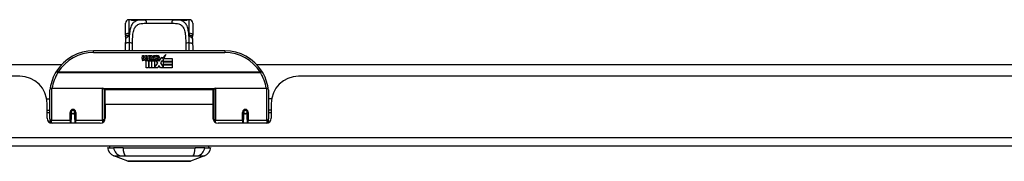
# Model space of a CAD drawing. Header units: inches. Extents: x 12 to 399, y 35 to 188.
# Tile 4 of 193: x 31.47 to 42.71, y 35.42 to 37.04. Entities that reach past the tile are written whole.
import ezdxf

# ---------------------------------------------------------------- set-up
doc = ezdxf.new("R2010")
doc.units = ezdxf.units.IN
doc.header["$MEASUREMENT"] = 0
doc.layers.add('Visible Edges(ANSI)', color=7, linetype='Continuous', lineweight=25)
doc.layers.add('Visible Tangent Edges(ANSI)', color=7, linetype='Continuous', lineweight=25)

msp = doc.modelspace()

# ---------------------------------------------------------------- linework, layer by layer
at = {"layer": 'Visible Edges(ANSI)'}
for p, q in [((32.735, 37.036), (32.715, 37.036)), ((32.859, 37.036), (32.735, 37.036)), ((32.859, 37.036), (32.897, 37.036)), ((33.222, 37.036), (32.897, 37.036)), ((33.222, 37.036), (33.261, 37.036)), ((33.385, 37.036), (33.261, 37.036)), ((33.404, 37.036), (33.385, 37.036)), ((32.676, 36.861), (32.676, 36.996)), ((33.444, 36.996), (33.444, 36.861)), ((33.81, 36.68), (32.31, 36.68)), ((32.864, 36.591), (32.871, 36.626)), ((32.871, 36.626), (32.884, 36.626)), ((32.884, 36.626), (32.878, 36.591)), ((32.901, 36.603), (32.905, 36.626)), ((32.905, 36.626), (32.918, 36.626)), ((32.91, 36.487), (32.91, 36.567)), ((32.918, 36.626), (32.912, 36.591)), ((32.928, 36.574), (32.927, 36.568)), ((32.927, 36.568), (32.94, 36.568)), ((32.932, 36.581), (32.929, 36.581)), ((32.931, 36.571), (32.932, 36.581)), ((32.942, 36.571), (32.931, 36.571)), ((32.935, 36.603), (32.939, 36.626)), ((32.939, 36.626), (32.952, 36.626)), ((32.94, 36.568), (32.94, 36.487)), ((32.952, 36.626), (32.942, 36.571)), ((32.944, 36.568), (32.966, 36.568)), ((32.944, 36.487), (32.944, 36.568)), ((32.948, 36.571), (32.972, 36.597)), ((32.964, 36.571), (32.948, 36.571)), ((32.959, 36.626), (32.975, 36.626)), ((32.972, 36.597), (32.959, 36.626)), ((32.978, 36.589), (32.964, 36.571)), ((32.966, 36.568), (32.973, 36.578)), ((32.973, 36.578), (32.973, 36.487)), ((32.975, 36.626), (32.982, 36.606)), ((32.98, 36.589), (32.978, 36.589)), ((32.978, 36.586), (32.985, 36.568)), ((32.978, 36.487), (32.978, 36.586)), ((32.988, 36.571), (32.98, 36.589)), ((32.982, 36.606), (32.985, 36.606)), ((32.985, 36.606), (32.998, 36.626)), ((32.985, 36.568), (33.008, 36.568)), ((33.004, 36.571), (32.988, 36.571)), ((33.015, 36.626), (32.99, 36.598)), ((32.99, 36.598), (33.004, 36.571)), ((32.998, 36.626), (33.015, 36.626)), ((33.008, 36.568), (33.008, 36.489)), ((33.013, 36.602), (33.05, 36.602)), ((33.02, 36.614), (33.02, 36.623)), ((33.048, 36.593), (33.024, 36.593)), ((33.044, 36.538), (33.024, 36.567)), ((33.053, 36.575), (33.06, 36.564)), ((33.06, 36.564), (33.092, 36.608)), ((33.094, 36.57), (33.074, 36.542)), ((33.092, 36.608), (33.094, 36.594)), ((33.094, 36.594), (33.138, 36.64)), ((33.096, 36.56), (33.094, 36.57)), ((33.111, 36.589), (33.096, 36.56)), ((33.111, 36.56), (33.111, 36.589)), ((33.21, 36.56), (33.111, 36.56)), ((33.111, 36.556), (33.21, 36.556)), ((33.111, 36.524), (33.111, 36.556)), ((33.138, 36.64), (33.113, 36.592)), ((33.113, 36.592), (33.21, 36.592)), ((33.21, 36.592), (33.21, 36.56)), ((33.21, 36.556), (33.21, 36.524)), ((17.521, 36.525), (31.947, 36.525)), ((32.94, 36.487), (32.91, 36.487)), ((32.973, 36.487), (32.944, 36.487)), ((33.045, 36.487), (32.978, 36.487)), ((33.008, 36.489), (33.044, 36.538)), ((33.058, 36.513), (33.045, 36.487)), ((33.076, 36.487), (33.058, 36.513)), ((33.074, 36.542), (33.111, 36.488)), ((33.21, 36.487), (33.076, 36.487)), ((33.21, 36.524), (33.111, 36.524)), ((33.111, 36.519), (33.21, 36.519)), ((33.111, 36.488), (33.111, 36.519)), ((33.21, 36.519), (33.21, 36.487)), ((34.172, 36.525), (48.599, 36.525)), ((31.467, 36.391), (18.001, 36.391)), ((48.118, 36.391), (34.653, 36.391)), ((31.81, 35.906), (31.81, 36.235)), ((31.83, 36.255), (32.414, 36.255)), ((32.43, 36.239), (32.43, 35.902)), ((32.444, 36.068), (32.444, 36.236)), ((33.675, 36.236), (32.444, 36.236)), ((33.675, 36.068), (33.675, 36.236)), ((33.69, 35.902), (33.69, 36.239)), ((33.705, 36.255), (34.29, 36.255)), ((34.31, 36.235), (34.31, 35.906)), ((31.774, 36.131), (31.81, 36.131)), ((32.43, 36.163), (32.444, 36.163)), ((33.69, 36.163), (33.675, 36.163)), ((34.345, 36.131), (34.31, 36.131)), ((31.779, 35.913), (31.779, 36.079)), ((31.779, 36.005), (31.81, 36.005)), ((32.444, 36.068), (32.444, 35.913)), ((33.675, 35.913), (33.675, 36.068)), ((34.341, 36.005), (34.31, 36.005)), ((34.341, 36.079), (34.341, 35.913)), ((31.81, 35.971), (31.779, 35.971)), ((31.81, 35.906), (31.81, 35.861)), ((32.054, 35.983), (32.054, 35.896)), ((32.056, 35.981), (32.054, 35.981)), ((32.054, 35.854), (32.054, 35.896)), ((32.055, 35.988), (32.057, 35.988)), ((32.056, 35.988), (32.056, 35.983)), ((32.06, 35.971), (32.057, 35.971)), ((32.094, 35.971), (32.091, 35.971)), ((32.095, 35.98), (32.097, 35.98)), ((32.097, 35.896), (32.097, 35.983)), ((32.097, 35.896), (32.097, 35.854)), ((32.43, 35.972), (32.444, 35.972)), ((32.43, 35.874), (32.43, 35.902)), ((33.69, 35.972), (33.675, 35.972)), ((33.69, 35.902), (33.69, 35.874)), ((34.022, 35.983), (34.022, 35.896)), ((34.025, 35.98), (34.022, 35.98)), ((34.022, 35.854), (34.022, 35.896)), ((34.028, 35.971), (34.026, 35.971)), ((34.062, 35.971), (34.06, 35.971)), ((34.065, 35.988), (34.063, 35.988)), ((34.064, 35.983), (34.064, 35.988)), ((34.064, 35.981), (34.066, 35.981)), ((34.066, 35.896), (34.066, 35.983)), ((34.066, 35.896), (34.066, 35.854)), ((34.341, 35.971), (34.31, 35.971)), ((34.31, 35.861), (34.31, 35.906)), ((32.385, 35.854), (31.838, 35.854)), ((34.282, 35.854), (33.734, 35.854)), ((53.862, 35.591), (12.257, 35.591)), ((32.469, 35.575), (32.537, 35.575)), ((32.648, 35.575), (32.537, 35.575)), ((32.648, 35.575), (33.472, 35.575)), ((33.582, 35.575), (33.472, 35.575)), ((33.582, 35.575), (33.65, 35.575)), ((32.703, 35.42), (32.543, 35.482)), ((33.576, 35.482), (33.417, 35.42))]:
    msp.add_line(p, q, dxfattribs=at)
at = {"layer": 'Visible Edges(ANSI)', "flags": 128}
for points in [[(32.743, 37.033), (32.744, 37.033), (32.745, 37.032), (32.75, 37.032), (32.758, 37.031), (32.766, 37.03), (32.775, 37.03), (32.784, 37.03), (32.792, 37.031), (32.799, 37.032)], [(32.799, 37.032), (32.813, 37.034), (32.828, 37.035), (32.843, 37.035), (32.859, 37.036)], [(33.261, 37.036), (33.276, 37.035), (33.291, 37.035), (33.306, 37.034), (33.32, 37.032)], [(33.32, 37.032), (33.327, 37.031), (33.336, 37.03), (33.345, 37.03), (33.354, 37.03), (33.362, 37.031), (33.369, 37.032), (33.374, 37.032), (33.376, 37.033), (33.377, 37.033)], [(32.676, 36.861), (32.676, 36.86), (32.676, 36.859), (32.676, 36.859), (32.676, 36.858), (32.676, 36.857), (32.676, 36.857), (32.676, 36.856), (32.676, 36.855), (32.676, 36.854), (32.676, 36.854), (32.676, 36.853), (32.676, 36.852), (32.676, 36.852), (32.676, 36.851), (32.676, 36.85), (32.677, 36.849), (32.677, 36.849), (32.677, 36.848), (32.677, 36.847), (32.677, 36.846), (32.677, 36.846), (32.677, 36.845), (32.677, 36.844), (32.677, 36.844)], [(32.679, 36.813), (32.679, 36.828), (32.677, 36.844)], [(32.677, 36.765), (32.678, 36.789), (32.679, 36.813)], [(33.441, 36.813), (33.441, 36.828), (33.442, 36.844)], [(33.441, 36.813), (33.442, 36.789), (33.442, 36.765)], [(33.442, 36.844), (33.443, 36.844), (33.443, 36.845), (33.443, 36.846), (33.443, 36.846), (33.443, 36.847), (33.443, 36.848), (33.443, 36.849), (33.443, 36.849), (33.443, 36.85), (33.443, 36.851), (33.443, 36.852), (33.443, 36.852), (33.443, 36.853), (33.443, 36.854), (33.444, 36.854), (33.444, 36.855), (33.444, 36.856), (33.444, 36.857), (33.444, 36.857), (33.444, 36.858), (33.444, 36.859), (33.444, 36.859), (33.444, 36.86), (33.444, 36.861)], [(32.676, 36.68), (32.677, 36.722), (32.677, 36.765)], [(33.442, 36.765), (33.443, 36.722), (33.443, 36.68)], [(31.815, 36.254), (31.815, 36.254), (31.815, 36.254), (31.815, 36.253), (31.815, 36.253), (31.815, 36.253), (31.815, 36.253), (31.815, 36.252), (31.815, 36.252), (31.815, 36.252), (31.815, 36.252), (31.815, 36.251), (31.815, 36.251), (31.815, 36.251), (31.815, 36.251), (31.815, 36.25), (31.815, 36.25), (31.815, 36.25), (31.815, 36.25), (31.815, 36.249), (31.815, 36.249), (31.815, 36.249), (31.815, 36.249), (31.815, 36.248), (31.814, 36.248)], [(34.305, 36.248), (34.305, 36.248), (34.305, 36.249), (34.305, 36.249), (34.305, 36.249), (34.305, 36.249), (34.305, 36.25), (34.305, 36.25), (34.305, 36.25), (34.305, 36.25), (34.305, 36.251), (34.305, 36.251), (34.305, 36.251), (34.305, 36.251), (34.305, 36.252), (34.305, 36.252), (34.305, 36.252), (34.305, 36.252), (34.305, 36.253), (34.304, 36.253), (34.304, 36.253), (34.304, 36.253), (34.304, 36.254), (34.304, 36.254), (34.304, 36.254)], [(32.054, 35.983), (32.054, 35.986), (32.055, 35.988), (32.055, 35.991), (32.057, 35.993), (32.058, 35.996), (32.06, 35.998), (32.062, 36), (32.064, 36.002), (32.067, 36.003), (32.07, 36.004), (32.073, 36.004), (32.076, 36.005), (32.079, 36.004), (32.081, 36.004), (32.084, 36.003), (32.087, 36.001), (32.089, 36), (32.091, 35.998), (32.093, 35.996), (32.095, 35.993), (32.096, 35.991), (32.097, 35.988), (32.097, 35.986), (32.097, 35.983)], [(34.022, 35.983), (34.023, 35.986), (34.023, 35.988), (34.024, 35.991), (34.025, 35.993), (34.027, 35.996), (34.028, 35.998), (34.03, 36), (34.033, 36.001), (34.035, 36.003), (34.038, 36.004), (34.041, 36.004), (34.044, 36.005), (34.047, 36.004), (34.05, 36.004), (34.053, 36.003), (34.055, 36.002), (34.058, 36), (34.06, 35.998), (34.062, 35.996), (34.063, 35.993), (34.064, 35.991), (34.065, 35.988), (34.066, 35.986), (34.066, 35.983)], [(32.444, 35.935), (32.444, 35.935), (32.444, 35.935), (32.444, 35.935), (32.444, 35.935), (32.444, 35.935), (32.444, 35.935), (32.444, 35.935), (32.444, 35.935), (32.444, 35.935), (32.444, 35.935), (32.444, 35.935), (32.444, 35.935), (32.444, 35.935), (32.444, 35.935), (32.444, 35.935), (32.444, 35.936), (32.444, 35.936), (32.444, 35.936), (32.444, 35.936), (32.444, 35.936), (32.444, 35.936), (32.444, 35.936), (32.444, 35.936), (32.444, 35.936)], [(33.675, 35.936), (33.675, 35.936), (33.675, 35.936), (33.675, 35.936), (33.675, 35.936), (33.675, 35.936), (33.675, 35.936), (33.675, 35.936), (33.675, 35.936), (33.676, 35.935), (33.676, 35.935), (33.676, 35.935), (33.676, 35.935), (33.676, 35.935), (33.676, 35.935), (33.676, 35.935), (33.676, 35.935), (33.676, 35.935), (33.676, 35.935), (33.676, 35.935), (33.676, 35.935), (33.676, 35.935), (33.676, 35.935), (33.676, 35.935), (33.676, 35.935)], [(32.705, 35.42), (32.705, 35.42), (32.706, 35.42), (32.709, 35.42), (32.712, 35.42), (32.715, 35.42), (32.72, 35.42), (32.725, 35.42), (32.732, 35.42), (32.739, 35.42), (32.747, 35.42), (32.755, 35.42), (32.765, 35.42), (32.775, 35.42), (32.785, 35.42), (32.797, 35.42), (32.809, 35.42), (32.821, 35.42), (32.834, 35.42), (32.848, 35.42), (32.862, 35.42), (32.877, 35.42), (32.892, 35.42), (32.908, 35.42), (32.924, 35.42), (32.94, 35.42), (32.957, 35.42), (32.973, 35.42), (32.99, 35.42), (33.008, 35.42), (33.025, 35.42), (33.042, 35.42), (33.06, 35.42), (33.077, 35.42), (33.095, 35.42), (33.112, 35.42), (33.129, 35.42), (33.146, 35.42), (33.163, 35.42), (33.18, 35.42), (33.196, 35.42), (33.212, 35.42), (33.228, 35.42), (33.243, 35.42), (33.258, 35.42), (33.272, 35.42), (33.285, 35.42), (33.299, 35.42), (33.311, 35.42), (33.323, 35.42), (33.334, 35.42), (33.345, 35.42), (33.355, 35.42), (33.364, 35.42), (33.373, 35.42), (33.381, 35.42), (33.388, 35.42), (33.394, 35.42), (33.4, 35.42), (33.404, 35.42), (33.408, 35.42), (33.411, 35.42), (33.413, 35.42), (33.415, 35.42), (33.415, 35.42)]]:
    msp.add_lwpolyline(points, dxfattribs=at)
at = {"layer": 'Visible Edges(ANSI)'}
for centre in [(32.076, 35.983), (34.044, 35.983)]:
    msp.add_circle(centre, 0.0197, dxfattribs=at)
for centre, radius, start, end in [((32.715, 36.996), 0.0394, 90, 180), ((32.735, 37.016), 0.0197, 56.88, 90), ((33.385, 37.016), 0.0197, 90, 123.12), ((33.404, 36.996), 0.0394, 0, 90), ((32.31, 36.18), 0.5, 90, 147.7623), ((33.81, 36.18), 0.5, 32.2377, 90), ((32.893, 36.586), 0.0288, 169, 198.4748), ((32.875, 36.58), 0.0105, 198.4748, 269.6788), ((32.875, 36.594), 0.0246, 269.6788, 333.9508), ((32.89, 36.589), 0.0123, 169.9922, 203.5487), ((32.885, 36.586), 0.006, 203.5487, 276.1027), ((32.884, 36.593), 0.0126, 276.1027, 327.6083), ((32.855, 36.61), 0.0465, 328.5584, 350.8257), ((32.926, 36.585), 0.0288, 183.6169, 196.9928), ((32.908, 36.58), 0.0101, 196.9928, 269.4776), ((32.909, 36.593), 0.024, 269.4776, 327.4114), ((32.91, 36.591), 0.024, 268.7952, 316.5849), ((32.924, 36.589), 0.0123, 170, 203.5571), ((32.918, 36.586), 0.006, 203.5571, 276.03), ((32.917, 36.593), 0.0126, 276.03, 327.5992), ((32.889, 36.611), 0.0465, 327.5992, 350), ((33.039, 36.59), 0.0282, 156.1555, 203.8445), ((33.027, 36.585), 0.0152, 203.8445, 265.0802), ((33.038, 36.565), 0.0607, 81.5605, 107.3343), ((33.032, 36.586), 0.0307, 64.6784, 112.5609), ((33.033, 36.588), 0.00955, 151.4547, 231.1652), ((33.031, 36.6), 0.033, 257.079, 313.1785), ((33.031, 36.6), 0.0299, 260.4085, 314.1684), ((33.034, 36.589), 0.0109, 231.1652, 289.3797), ((33.032, 36.595), 0.0168, 289.3797, 352.9975), ((33.041, 36.605), 0.0096, 343.5261, 64.6784), ((33.044, 36.605), 0.0197, 356.5646, 81.5605), ((33.024, 36.607), 0.0398, 314.1684, 356.5646), ((32.31, 36.18), 0.5, 147.7623, 171.4919), ((33.81, 36.18), 0.5, 8.5081, 32.2377), ((31.467, 36.079), 0.312, 0, 90), ((34.653, 36.079), 0.312, 90, 180), ((31.83, 36.235), 0.0197, 90, 180), ((32.414, 36.239), 0.0157, 0, 90), ((33.705, 36.239), 0.0157, 90, 180), ((34.29, 36.235), 0.0197, 0, 90), ((31.838, 35.913), 0.0591, 180, 270), ((32.076, 35.983), 0.0217, 180, 350.853), ((32.385, 35.913), 0.0591, 270, 0), ((33.734, 35.913), 0.0591, 180, 270), ((34.044, 35.983), 0.0217, 189.147, 0), ((34.282, 35.913), 0.0591, 270, 0), ((32.586, 35.593), 0.118, 188.6009, 248.7495), ((32.528, 35.567), 0.0394, 143.1301, 168.463), ((33.534, 35.593), 0.118, 291.2505, 351.3991), ((33.591, 35.567), 0.0394, 11.537, 36.8699), ((32.705, 35.425), 0.00492, 248.7495, 269.7912), ((33.415, 35.425), 0.00492, 270.2088, 291.2505)]:
    msp.add_arc(centre, radius, start, end, dxfattribs=at)
at = {"layer": 'Visible Tangent Edges(ANSI)'}
for p, q in [((32.715, 37.036), (32.715, 36.881)), ((32.735, 37.035), (32.735, 37.036)), ((33.385, 37.036), (33.385, 37.035)), ((33.404, 36.881), (33.404, 37.036)), ((32.916, 36.996), (33.204, 36.996)), ((32.31, 36.66), (32.31, 36.68)), ((33.81, 36.68), (33.81, 36.66)), ((32.31, 36.66), (33.81, 36.66)), ((31.904, 36.436), (31.887, 36.447)), ((34.233, 36.447), (34.216, 36.436)), ((34.216, 36.436), (31.904, 36.436)), ((31.904, 36.433), (31.904, 36.436)), ((31.904, 36.433), (34.216, 36.433)), ((34.216, 36.436), (34.216, 36.433)), ((31.83, 36.255), (31.83, 35.887)), ((32.414, 35.887), (32.414, 36.255)), ((33.692, 36.247), (32.428, 36.247)), ((33.705, 36.255), (33.705, 35.887)), ((34.29, 35.887), (34.29, 36.255)), ((33.675, 36.068), (32.444, 36.068)), ((31.83, 35.854), (31.83, 35.887)), ((32.044, 35.887), (31.83, 35.887)), ((32.044, 35.887), (32.044, 35.978)), ((32.044, 35.887), (32.044, 35.854)), ((32.107, 35.978), (32.107, 35.887)), ((32.414, 35.887), (32.107, 35.887)), ((32.107, 35.854), (32.107, 35.887)), ((32.414, 35.887), (32.414, 35.861)), ((33.705, 35.861), (33.705, 35.887)), ((34.013, 35.887), (33.705, 35.887)), ((34.013, 35.887), (34.013, 35.978)), ((34.013, 35.887), (34.013, 35.854)), ((34.076, 35.978), (34.076, 35.887)), ((34.29, 35.887), (34.076, 35.887)), ((34.076, 35.854), (34.076, 35.887)), ((34.29, 35.887), (34.29, 35.854)), ((12.257, 35.69), (53.862, 35.69))]:
    msp.add_line(p, q, dxfattribs=at)
at = {"layer": 'Visible Tangent Edges(ANSI)', "flags": 128}
for points in [[(32.897, 37.036), (32.884, 37.035), (32.87, 37.035), (32.857, 37.034), (32.845, 37.033), (32.833, 37.031), (32.821, 37.029), (32.81, 37.026), (32.8, 37.023), (32.79, 37.018), (32.781, 37.013), (32.772, 37.007), (32.765, 37), (32.757, 36.993), (32.751, 36.984), (32.745, 36.974), (32.74, 36.964), (32.736, 36.952), (32.732, 36.94), (32.729, 36.927), (32.726, 36.913), (32.724, 36.899), (32.722, 36.884), (32.721, 36.868), (32.719, 36.852)], [(32.735, 37.035), (32.735, 37.035), (32.736, 37.034), (32.737, 37.034), (32.738, 37.034), (32.74, 37.033), (32.742, 37.033), (32.744, 37.032), (32.747, 37.032), (32.749, 37.031), (32.752, 37.031), (32.756, 37.03), (32.759, 37.03), (32.763, 37.03), (32.767, 37.03), (32.771, 37.029), (32.774, 37.029), (32.778, 37.029), (32.782, 37.03), (32.786, 37.03), (32.789, 37.03), (32.793, 37.03), (32.796, 37.031), (32.799, 37.031), (32.802, 37.032)], [(32.802, 37.032), (32.804, 37.032), (32.807, 37.032), (32.809, 37.033), (32.811, 37.033), (32.813, 37.033), (32.815, 37.033), (32.818, 37.034), (32.82, 37.034), (32.822, 37.034), (32.825, 37.034), (32.827, 37.035), (32.829, 37.035), (32.832, 37.035), (32.834, 37.035), (32.837, 37.035), (32.839, 37.035), (32.841, 37.035), (32.844, 37.035), (32.846, 37.035), (32.849, 37.035), (32.851, 37.035), (32.854, 37.036), (32.856, 37.036), (32.859, 37.036)], [(33.4, 36.852), (33.399, 36.868), (33.398, 36.884), (33.396, 36.899), (33.393, 36.913), (33.391, 36.927), (33.388, 36.94), (33.384, 36.952), (33.379, 36.964), (33.374, 36.974), (33.368, 36.984), (33.362, 36.992), (33.355, 37), (33.347, 37.007), (33.339, 37.013), (33.33, 37.018), (33.32, 37.023), (33.31, 37.026), (33.299, 37.029), (33.287, 37.031), (33.275, 37.033), (33.263, 37.034), (33.25, 37.035), (33.236, 37.035), (33.222, 37.036)], [(33.261, 37.036), (33.263, 37.036), (33.266, 37.036), (33.268, 37.035), (33.271, 37.035), (33.273, 37.035), (33.276, 37.035), (33.278, 37.035), (33.281, 37.035), (33.283, 37.035), (33.286, 37.035), (33.288, 37.035), (33.29, 37.035), (33.293, 37.035), (33.295, 37.034), (33.297, 37.034), (33.3, 37.034), (33.302, 37.034), (33.304, 37.033), (33.306, 37.033), (33.309, 37.033), (33.311, 37.033), (33.313, 37.032), (33.315, 37.032), (33.317, 37.032)], [(33.317, 37.032), (33.32, 37.031), (33.323, 37.031), (33.327, 37.03), (33.33, 37.03), (33.334, 37.03), (33.338, 37.03), (33.341, 37.029), (33.345, 37.029), (33.349, 37.029), (33.353, 37.03), (33.357, 37.03), (33.36, 37.03), (33.364, 37.03), (33.367, 37.031), (33.37, 37.031), (33.373, 37.032), (33.376, 37.032), (33.378, 37.033), (33.38, 37.033), (33.382, 37.034), (33.383, 37.034), (33.384, 37.034), (33.384, 37.035), (33.385, 37.035)], [(32.756, 36.765), (32.756, 36.783), (32.757, 36.801), (32.757, 36.819), (32.758, 36.837), (32.76, 36.854), (32.761, 36.87), (32.764, 36.885), (32.766, 36.9), (32.77, 36.913), (32.774, 36.926), (32.779, 36.938), (32.785, 36.948), (32.791, 36.957), (32.799, 36.966), (32.807, 36.973), (32.816, 36.979), (32.826, 36.984), (32.837, 36.987), (32.849, 36.991), (32.861, 36.993), (32.874, 36.994), (32.887, 36.995), (32.901, 36.996), (32.916, 36.996)], [(33.204, 36.996), (33.218, 36.996), (33.232, 36.995), (33.246, 36.994), (33.259, 36.993), (33.271, 36.991), (33.283, 36.988), (33.294, 36.984), (33.304, 36.979), (33.313, 36.973), (33.321, 36.966), (33.329, 36.957), (33.335, 36.948), (33.341, 36.937), (33.346, 36.926), (33.35, 36.913), (33.353, 36.899), (33.356, 36.885), (33.358, 36.869), (33.36, 36.853), (33.361, 36.836), (33.362, 36.819), (33.363, 36.801), (33.363, 36.783), (33.364, 36.765)], [(32.719, 36.852), (32.716, 36.853), (32.714, 36.853), (32.711, 36.854), (32.708, 36.854), (32.705, 36.854), (32.702, 36.854), (32.7, 36.854), (32.697, 36.854), (32.695, 36.854), (32.693, 36.853), (32.691, 36.853), (32.689, 36.852), (32.687, 36.852), (32.685, 36.851), (32.684, 36.851), (32.682, 36.85), (32.681, 36.849), (32.68, 36.848), (32.679, 36.848), (32.678, 36.847), (32.678, 36.846), (32.677, 36.845), (32.677, 36.844), (32.677, 36.844)], [(32.679, 36.813), (32.679, 36.815), (32.679, 36.817), (32.68, 36.819), (32.68, 36.82), (32.681, 36.822), (32.682, 36.824), (32.683, 36.826), (32.685, 36.827), (32.686, 36.829), (32.688, 36.831), (32.689, 36.833), (32.691, 36.834), (32.693, 36.836), (32.695, 36.837), (32.697, 36.839), (32.699, 36.841), (32.702, 36.842), (32.704, 36.844), (32.707, 36.845), (32.709, 36.846), (32.712, 36.848), (32.714, 36.849), (32.717, 36.851), (32.719, 36.852)], [(32.719, 36.852), (32.719, 36.853), (32.719, 36.854), (32.718, 36.856), (32.718, 36.857), (32.718, 36.858), (32.718, 36.859), (32.717, 36.86), (32.717, 36.862), (32.717, 36.863), (32.717, 36.864), (32.717, 36.865), (32.716, 36.866), (32.716, 36.868), (32.716, 36.869), (32.716, 36.87), (32.716, 36.871), (32.716, 36.873), (32.716, 36.874), (32.716, 36.875), (32.715, 36.876), (32.715, 36.877), (32.715, 36.878), (32.715, 36.88), (32.715, 36.881)], [(32.719, 36.852), (32.719, 36.849), (32.719, 36.846), (32.719, 36.842), (32.719, 36.839), (32.719, 36.836), (32.718, 36.832), (32.718, 36.829), (32.718, 36.826), (32.718, 36.822), (32.718, 36.819), (32.718, 36.816), (32.718, 36.812), (32.718, 36.809), (32.717, 36.805), (32.717, 36.802), (32.717, 36.799), (32.717, 36.795), (32.717, 36.792), (32.717, 36.788), (32.717, 36.785), (32.717, 36.781), (32.717, 36.778), (32.717, 36.774), (32.717, 36.771)], [(33.404, 36.881), (33.404, 36.88), (33.404, 36.878), (33.404, 36.877), (33.404, 36.876), (33.404, 36.875), (33.404, 36.874), (33.404, 36.873), (33.404, 36.871), (33.404, 36.87), (33.404, 36.869), (33.403, 36.868), (33.403, 36.866), (33.403, 36.865), (33.403, 36.864), (33.403, 36.863), (33.402, 36.862), (33.402, 36.86), (33.402, 36.859), (33.402, 36.858), (33.401, 36.857), (33.401, 36.856), (33.401, 36.854), (33.401, 36.853), (33.4, 36.852)], [(33.442, 36.844), (33.442, 36.844), (33.442, 36.845), (33.442, 36.846), (33.441, 36.847), (33.441, 36.848), (33.44, 36.848), (33.439, 36.849), (33.438, 36.85), (33.436, 36.851), (33.435, 36.851), (33.433, 36.852), (33.431, 36.852), (33.429, 36.853), (33.427, 36.853), (33.425, 36.854), (33.422, 36.854), (33.42, 36.854), (33.417, 36.854), (33.415, 36.854), (33.412, 36.854), (33.409, 36.854), (33.406, 36.853), (33.403, 36.853), (33.4, 36.852)], [(33.4, 36.852), (33.403, 36.851), (33.405, 36.849), (33.408, 36.848), (33.41, 36.846), (33.413, 36.845), (33.415, 36.844), (33.418, 36.842), (33.42, 36.841), (33.422, 36.839), (33.425, 36.837), (33.427, 36.836), (33.429, 36.834), (33.43, 36.833), (33.432, 36.831), (33.434, 36.829), (33.435, 36.827), (33.436, 36.826), (33.437, 36.824), (33.438, 36.822), (33.439, 36.82), (33.44, 36.819), (33.44, 36.817), (33.441, 36.815), (33.441, 36.813)], [(33.403, 36.771), (33.403, 36.774), (33.403, 36.778), (33.403, 36.781), (33.403, 36.785), (33.403, 36.788), (33.402, 36.792), (33.402, 36.795), (33.402, 36.799), (33.402, 36.802), (33.402, 36.805), (33.402, 36.809), (33.402, 36.812), (33.402, 36.816), (33.402, 36.819), (33.402, 36.822), (33.402, 36.826), (33.401, 36.829), (33.401, 36.832), (33.401, 36.836), (33.401, 36.839), (33.401, 36.842), (33.401, 36.846), (33.4, 36.849), (33.4, 36.852)], [(32.717, 36.771), (32.714, 36.771), (32.712, 36.771), (32.71, 36.771), (32.707, 36.771), (32.705, 36.771), (32.703, 36.771), (32.7, 36.771), (32.698, 36.77), (32.696, 36.77), (32.693, 36.77), (32.691, 36.77), (32.689, 36.769), (32.687, 36.769), (32.686, 36.769), (32.684, 36.769), (32.683, 36.768), (32.681, 36.768), (32.68, 36.767), (32.679, 36.767), (32.679, 36.767), (32.678, 36.766), (32.678, 36.766), (32.677, 36.766), (32.677, 36.765)], [(32.717, 36.771), (32.717, 36.767), (32.717, 36.763), (32.717, 36.759), (32.717, 36.756), (32.716, 36.752), (32.716, 36.748), (32.716, 36.744), (32.716, 36.74), (32.716, 36.736), (32.716, 36.733), (32.716, 36.729), (32.716, 36.725), (32.716, 36.721), (32.716, 36.718), (32.716, 36.714), (32.716, 36.71), (32.716, 36.706), (32.716, 36.703), (32.716, 36.699), (32.716, 36.695), (32.716, 36.691), (32.715, 36.688), (32.715, 36.684), (32.715, 36.68)], [(32.755, 36.68), (32.755, 36.684), (32.755, 36.687), (32.755, 36.691), (32.755, 36.694), (32.755, 36.698), (32.755, 36.701), (32.755, 36.705), (32.755, 36.708), (32.755, 36.712), (32.755, 36.715), (32.755, 36.719), (32.755, 36.722), (32.755, 36.726), (32.755, 36.729), (32.756, 36.733), (32.756, 36.736), (32.756, 36.74), (32.756, 36.743), (32.756, 36.747), (32.756, 36.75), (32.756, 36.754), (32.756, 36.757), (32.756, 36.761), (32.756, 36.765)], [(33.364, 36.765), (33.364, 36.761), (33.364, 36.757), (33.364, 36.754), (33.364, 36.75), (33.364, 36.747), (33.364, 36.743), (33.364, 36.74), (33.364, 36.736), (33.364, 36.733), (33.364, 36.729), (33.364, 36.726), (33.364, 36.722), (33.364, 36.719), (33.364, 36.715), (33.364, 36.712), (33.364, 36.708), (33.364, 36.705), (33.365, 36.701), (33.365, 36.698), (33.365, 36.694), (33.365, 36.691), (33.365, 36.687), (33.365, 36.684), (33.365, 36.68)], [(33.403, 36.771), (33.405, 36.771), (33.407, 36.771), (33.41, 36.771), (33.412, 36.771), (33.415, 36.771), (33.417, 36.771), (33.419, 36.771), (33.422, 36.77), (33.424, 36.77), (33.426, 36.77), (33.428, 36.77), (33.43, 36.769), (33.432, 36.769), (33.434, 36.769), (33.436, 36.769), (33.437, 36.768), (33.438, 36.768), (33.439, 36.767), (33.44, 36.767), (33.441, 36.767), (33.442, 36.766), (33.442, 36.766), (33.442, 36.766), (33.442, 36.765)], [(33.404, 36.68), (33.404, 36.684), (33.404, 36.688), (33.404, 36.691), (33.404, 36.695), (33.404, 36.699), (33.404, 36.703), (33.404, 36.706), (33.404, 36.71), (33.404, 36.714), (33.404, 36.718), (33.404, 36.721), (33.404, 36.725), (33.404, 36.729), (33.403, 36.733), (33.403, 36.737), (33.403, 36.74), (33.403, 36.744), (33.403, 36.748), (33.403, 36.752), (33.403, 36.756), (33.403, 36.759), (33.403, 36.763), (33.403, 36.767), (33.403, 36.771)], [(32.107, 35.978), (32.107, 35.982), (32.106, 35.986), (32.105, 35.99), (32.103, 35.994), (32.101, 35.998), (32.098, 36.001), (32.095, 36.004), (32.092, 36.007), (32.088, 36.009), (32.084, 36.01), (32.08, 36.011), (32.076, 36.012), (32.071, 36.011), (32.067, 36.01), (32.063, 36.009), (32.059, 36.007), (32.056, 36.004), (32.053, 36.001), (32.05, 35.998), (32.048, 35.994), (32.046, 35.99), (32.045, 35.986), (32.044, 35.982), (32.044, 35.978)], [(34.076, 35.978), (34.075, 35.982), (34.075, 35.986), (34.073, 35.99), (34.072, 35.994), (34.07, 35.998), (34.067, 36.001), (34.064, 36.004), (34.06, 36.007), (34.057, 36.009), (34.053, 36.01), (34.048, 36.011), (34.044, 36.012), (34.04, 36.011), (34.036, 36.01), (34.031, 36.009), (34.028, 36.007), (34.024, 36.004), (34.021, 36.001), (34.019, 35.998), (34.016, 35.994), (34.015, 35.99), (34.014, 35.986), (34.013, 35.982), (34.013, 35.978)], [(32.444, 35.972), (32.443, 35.97), (32.442, 35.967), (32.442, 35.965), (32.441, 35.963), (32.441, 35.96), (32.44, 35.958), (32.44, 35.956), (32.439, 35.953), (32.439, 35.951), (32.438, 35.948), (32.438, 35.946), (32.437, 35.943), (32.437, 35.941), (32.436, 35.939), (32.436, 35.936), (32.435, 35.934), (32.435, 35.931), (32.435, 35.929), (32.434, 35.926), (32.434, 35.924), (32.434, 35.921), (32.433, 35.919), (32.433, 35.916), (32.433, 35.914)], [(33.687, 35.914), (33.687, 35.916), (33.686, 35.919), (33.686, 35.921), (33.686, 35.924), (33.685, 35.926), (33.685, 35.929), (33.685, 35.931), (33.684, 35.934), (33.684, 35.936), (33.683, 35.939), (33.683, 35.941), (33.682, 35.943), (33.682, 35.946), (33.682, 35.948), (33.681, 35.951), (33.681, 35.953), (33.68, 35.956), (33.68, 35.958), (33.679, 35.96), (33.678, 35.963), (33.678, 35.965), (33.677, 35.967), (33.677, 35.97), (33.676, 35.972)], [(32.543, 35.482), (32.543, 35.482), (32.544, 35.482), (32.544, 35.482), (32.545, 35.482), (32.547, 35.482), (32.548, 35.482), (32.55, 35.482), (32.552, 35.482), (32.554, 35.482), (32.557, 35.482), (32.56, 35.482), (32.563, 35.482), (32.566, 35.482), (32.569, 35.482), (32.573, 35.482), (32.577, 35.482), (32.581, 35.481), (32.586, 35.481), (32.591, 35.481), (32.596, 35.481), (32.601, 35.481), (32.606, 35.481), (32.612, 35.481), (32.62, 35.481)], [(32.62, 35.481), (32.621, 35.481), (32.623, 35.481), (32.624, 35.481), (32.626, 35.481), (32.627, 35.481), (32.629, 35.481), (32.631, 35.481), (32.633, 35.481), (32.635, 35.481), (32.637, 35.481), (32.639, 35.481), (32.641, 35.481), (32.643, 35.481), (32.645, 35.481), (32.648, 35.481), (32.65, 35.481), (32.653, 35.481), (32.655, 35.481), (32.658, 35.481), (32.66, 35.481), (32.663, 35.481), (32.666, 35.481), (32.668, 35.481), (32.671, 35.481)], [(32.671, 35.481), (32.705, 35.481), (32.736, 35.481), (32.767, 35.481), (32.799, 35.482), (32.831, 35.482), (32.863, 35.482), (32.895, 35.482), (32.928, 35.482), (32.961, 35.482), (32.994, 35.482), (33.027, 35.482), (33.06, 35.482), (33.093, 35.482), (33.126, 35.482), (33.159, 35.482), (33.191, 35.482), (33.224, 35.482), (33.256, 35.482), (33.289, 35.482), (33.321, 35.482), (33.352, 35.481), (33.384, 35.481), (33.415, 35.481), (33.448, 35.481)], [(33.448, 35.481), (33.451, 35.481), (33.454, 35.481), (33.457, 35.481), (33.459, 35.481), (33.462, 35.481), (33.464, 35.481), (33.467, 35.481), (33.469, 35.481), (33.472, 35.481), (33.474, 35.481), (33.476, 35.481), (33.479, 35.481), (33.481, 35.481), (33.483, 35.481), (33.485, 35.481), (33.487, 35.481), (33.489, 35.481), (33.49, 35.481), (33.492, 35.481), (33.494, 35.481), (33.495, 35.481), (33.497, 35.481), (33.498, 35.481), (33.5, 35.481)], [(33.5, 35.481), (33.508, 35.481), (33.514, 35.481), (33.519, 35.481), (33.524, 35.481), (33.529, 35.481), (33.534, 35.481), (33.538, 35.481), (33.542, 35.482), (33.546, 35.482), (33.55, 35.482), (33.554, 35.482), (33.557, 35.482), (33.56, 35.482), (33.563, 35.482), (33.565, 35.482), (33.568, 35.482), (33.57, 35.482), (33.571, 35.482), (33.573, 35.482), (33.574, 35.482), (33.575, 35.482), (33.576, 35.482), (33.576, 35.482), (33.576, 35.482)], [(32.785, 35.42), (32.779, 35.42), (32.773, 35.42), (32.767, 35.42), (32.761, 35.42), (32.755, 35.42), (32.75, 35.42), (32.745, 35.42), (32.74, 35.42), (32.736, 35.42), (32.732, 35.42), (32.728, 35.42), (32.724, 35.42), (32.721, 35.42), (32.718, 35.42), (32.715, 35.42), (32.712, 35.42), (32.71, 35.42), (32.708, 35.42), (32.707, 35.42), (32.705, 35.42), (32.704, 35.42), (32.704, 35.42), (32.703, 35.42), (32.703, 35.42)], [(32.832, 35.42), (32.83, 35.42), (32.828, 35.42), (32.826, 35.42), (32.824, 35.42), (32.822, 35.42), (32.82, 35.42), (32.818, 35.42), (32.816, 35.42), (32.814, 35.42), (32.812, 35.42), (32.81, 35.42), (32.808, 35.42), (32.806, 35.42), (32.804, 35.42), (32.802, 35.42), (32.8, 35.42), (32.798, 35.42), (32.796, 35.42), (32.794, 35.42), (32.792, 35.42), (32.791, 35.42), (32.789, 35.42), (32.787, 35.42), (32.785, 35.42)], [(33.287, 35.42), (33.271, 35.42), (33.254, 35.42), (33.237, 35.42), (33.219, 35.42), (33.2, 35.42), (33.181, 35.42), (33.161, 35.42), (33.141, 35.42), (33.121, 35.42), (33.101, 35.42), (33.08, 35.42), (33.06, 35.42), (33.039, 35.42), (33.019, 35.42), (32.998, 35.42), (32.978, 35.42), (32.958, 35.42), (32.939, 35.42), (32.919, 35.42), (32.901, 35.42), (32.883, 35.42), (32.865, 35.42), (32.848, 35.42), (32.832, 35.42)], [(33.334, 35.42), (33.333, 35.42), (33.331, 35.42), (33.329, 35.42), (33.327, 35.42), (33.325, 35.42), (33.323, 35.42), (33.322, 35.42), (33.32, 35.42), (33.318, 35.42), (33.316, 35.42), (33.314, 35.42), (33.312, 35.42), (33.31, 35.42), (33.308, 35.42), (33.306, 35.42), (33.304, 35.42), (33.302, 35.42), (33.3, 35.42), (33.298, 35.42), (33.296, 35.42), (33.294, 35.42), (33.292, 35.42), (33.29, 35.42), (33.287, 35.42)], [(33.417, 35.42), (33.417, 35.42), (33.416, 35.42), (33.415, 35.42), (33.414, 35.42), (33.413, 35.42), (33.411, 35.42), (33.409, 35.42), (33.407, 35.42), (33.405, 35.42), (33.402, 35.42), (33.399, 35.42), (33.395, 35.42), (33.392, 35.42), (33.388, 35.42), (33.384, 35.42), (33.379, 35.42), (33.374, 35.42), (33.369, 35.42), (33.364, 35.42), (33.359, 35.42), (33.353, 35.42), (33.347, 35.42), (33.341, 35.42), (33.334, 35.42)]]:
    msp.add_lwpolyline(points, dxfattribs=at)
at = {"layer": 'Visible Tangent Edges(ANSI)'}
for centre, start, end in [((32.31, 36.18), 90, 147.7623), ((33.81, 36.18), 32.2377, 90), ((32.31, 36.176), 147.7623, 170.5651), ((33.81, 36.176), 9.4349, 32.2377)]:
    msp.add_arc(centre, 0.48, start, end, dxfattribs=at)
for centre, major_axis, ratio, start_param, end_param in [((32.735, 37.015), (0.0197, 0), 0.998051, 1.091081, 1.570796), ((32.802, 37.012), (-0.0031, 0.0194), 0.702907, 6.061108, 6.283185), ((32.897, 36.996), (0, 0.0394), 0.472046, 4.712389, 6.283185), ((33.222, 36.996), (0, 0.0394), 0.472046, 0, 1.570796), ((33.317, 37.012), (0.0031, 0.0194), 0.702907, 0, 0.222077), ((33.385, 37.015), (0.0197, 0), 0.998051, 1.570796, 2.050029), ((32.715, 36.861), (-0.0394, 0), 0.508749, 4.712389, 6.283185), ((33.404, 36.861), (0.0394, 0), 0.508749, 0, 1.570796), ((32.717, 36.765), (0.0394, -0.0006), 0.159697, 0.093172, 1.573179), ((33.403, 36.765), (-0.0394, -0.0006), 0.159697, 4.710006, 6.190013), ((31.904, 36.436), (-0.0167, 0.0105), 0.161367, 0, 1.672214), ((34.216, 36.436), (0.0167, 0.0105), 0.161367, 4.610972, 6.283185), ((31.835, 36.251), (-0.0195, 0.0029), 0.187781, 0, 0.58509), ((34.285, 36.251), (0.0195, 0.0029), 0.187781, 5.698095, 6.283185), ((31.83, 35.906), (-0.0197, 0), 0.965926, 0, 1.570796), ((32.044, 35.983), (0.00984, 0), 0.476565, 4.712389, 6.283185), ((32.044, 35.896), (0.00984, 0), 0.965926, 4.712389, 6.283185), ((32.107, 35.983), (-0.00984, 0), 0.476565, 0, 1.570796), ((32.107, 35.896), (-0.00984, 0), 0.965926, 0, 1.570796), ((32.414, 35.902), (0.0157, 0), 0.965926, 4.712389, 6.283185), ((33.705, 35.902), (-0.0157, 0), 0.965926, 0, 1.570796), ((34.013, 35.983), (0.00984, 0), 0.476565, 4.712389, 6.283185), ((34.013, 35.896), (0.00984, 0), 0.965926, 4.712389, 6.283185), ((34.076, 35.983), (-0.00984, 0), 0.476565, 0, 1.570796), ((34.076, 35.896), (-0.00984, 0), 0.965926, 0, 1.570796), ((34.29, 35.906), (0.0197, 0), 0.965926, 4.712389, 6.283185), ((32.648, 35.595), (0.016, -0.117), 0.948273, 4.754759, 5.892029), ((32.686, 35.595), (-0.005, -0.118), 0.314585, 4.896593, 6.033863), ((33.434, 35.595), (0.005, -0.118), 0.314585, 0.249322, 1.386592), ((33.472, 35.595), (-0.016, -0.117), 0.948273, 0.391156, 1.528426)]:
    msp.add_ellipse(centre, major_axis=major_axis, ratio=ratio, start_param=start_param, end_param=end_param, dxfattribs=at)

doc.saveas('drawing.dxf')
